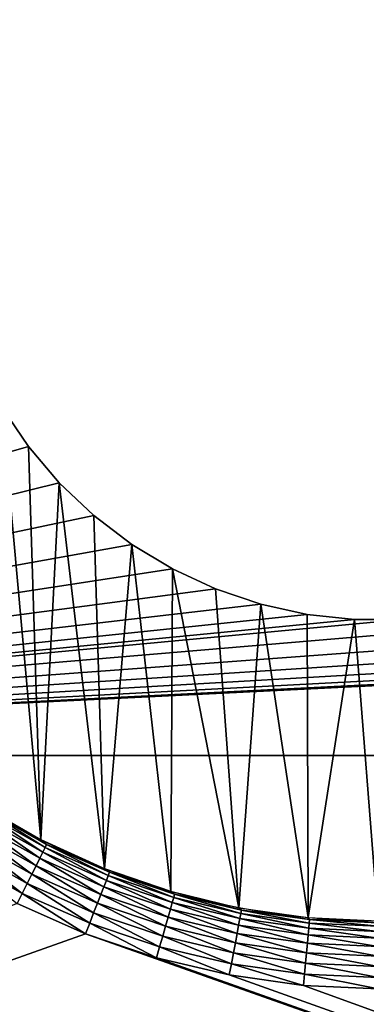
# Model space of a CAD drawing. Header units: millimetres. Extents: x -110 to 110, y 0 to 80.
# Tile 202 of 256: x -41.8 to -36.68, y 36.32 to 50.88. Entities that reach past the tile are written whole.
import ezdxf

# ---------------------------------------------------------------- set-up
doc = ezdxf.new("R2010")
doc.units = ezdxf.units.MM
doc.header["$LTSCALE"] = 59.460957
for name, color, linetype in [('33', 7, 'CONTINUOUS'), ('336', 7, 'CONTINUOUS'), ('339', 7, 'CONTINUOUS'), ('34', 7, 'CONTINUOUS'), ('341', 7, 'CONTINUOUS'), ('49', 7, 'CONTINUOUS'), ('50', 7, 'CONTINUOUS'), ('6', 7, 'CONTINUOUS'), ('74', 7, 'CONTINUOUS')]:
    doc.layers.add(name, color=color, linetype=linetype)

msp = doc.modelspace()

# ---------------------------------------------------------------- linework, layer by layer
at = {"layer": '33', "color": 7, "linetype": 'Continuous', "true_color": 0xe0f2ff}
for points in [[(-42.069, 45.149, 46.59), (-41.674, 44.566, 46.58), (-57.548, 40, 46.5), (-42.069, 45.149, 46.59)], [(-41.674, 44.566, 46.58), (-41.219, 44.03, 46.57), (-57.548, 40, 46.5), (-41.674, 44.566, 46.58)], [(-41.219, 44.03, 46.57), (-40.708, 43.546, 46.562), (-57.548, 40, 46.5), (-41.219, 44.03, 46.57)], [(-40.708, 43.546, 46.562), (-40.147, 43.12, 46.554), (-57.548, 40, 46.5), (-40.708, 43.546, 46.562)], [(-20.647, 43.12, 46.554), (-20.044, 42.757, 46.548), (-57.548, 40, 46.5), (-20.647, 43.12, 46.554)], [(-36.148, 42.01, 46.535), (-20.647, 43.12, 46.554), (-57.548, 40, 46.5), (-36.148, 42.01, 46.535)], [(-40.147, 43.12, 46.554), (-39.544, 42.757, 46.548), (-57.548, 40, 46.5), (-40.147, 43.12, 46.554)], [(-20.044, 42.757, 46.548), (-19.406, 42.462, 46.543), (-57.548, 40, 46.5), (-20.044, 42.757, 46.548)], [(-39.544, 42.757, 46.548), (-38.906, 42.462, 46.543), (-57.548, 40, 46.5), (-39.544, 42.757, 46.548)], [(-19.406, 42.462, 46.543), (-18.739, 42.237, 46.539), (-57.548, 40, 46.5), (-19.406, 42.462, 46.543)], [(-38.906, 42.462, 46.543), (-38.239, 42.237, 46.539), (-57.548, 40, 46.5), (-38.906, 42.462, 46.543)], [(-18.739, 42.237, 46.539), (-18.051, 42.086, 46.536), (-57.548, 40, 46.5), (-18.739, 42.237, 46.539)], [(-38.239, 42.237, 46.539), (-37.551, 42.086, 46.536), (-57.548, 40, 46.5), (-38.239, 42.237, 46.539)], [(-18.051, 42.086, 46.536), (-17.352, 42.01, 46.535), (-57.548, 40, 46.5), (-18.051, 42.086, 46.536)], [(-37.551, 42.086, 46.536), (-36.852, 42.01, 46.535), (-57.548, 40, 46.5), (-37.551, 42.086, 46.536)], [(-17.352, 42.01, 46.535), (-16.648, 42.01, 46.535), (-57.548, 40, 46.5), (-17.352, 42.01, 46.535)], [(-16.648, 42.01, 46.535), (57.548, 40, 46.5), (-57.548, 40, 46.5), (-16.648, 42.01, 46.535)], [(-36.852, 42.01, 46.535), (-36.148, 42.01, 46.535), (-57.548, 40, 46.5), (-36.852, 42.01, 46.535)]]:
    msp.add_3dface(points, dxfattribs=at)
at = {"layer": '336', "color": 7, "linetype": 'Continuous', "true_color": 0xe0f2ff}
for points in [[(-41.494, 38.759, 48.979), (-42.069, 45.149, 49.09), (-42.393, 39.275, 48.988), (-41.494, 38.759, 48.979)], [(-41.674, 44.566, 49.08), (-42.069, 45.149, 49.09), (-41.494, 38.759, 48.979), (-41.674, 44.566, 49.08)], [(-41.219, 44.03, 49.071), (-41.674, 44.566, 49.08), (-41.494, 38.759, 48.979), (-41.219, 44.03, 49.071)], [(-40.55, 38.331, 48.971), (-41.219, 44.03, 49.071), (-41.494, 38.759, 48.979), (-40.55, 38.331, 48.971)], [(-40.708, 43.546, 49.062), (-41.219, 44.03, 49.071), (-40.55, 38.331, 48.971), (-40.708, 43.546, 49.062)], [(-40.147, 43.12, 49.055), (-40.708, 43.546, 49.062), (-40.55, 38.331, 48.971), (-40.147, 43.12, 49.055)], [(-39.569, 37.993, 48.965), (-40.147, 43.12, 49.055), (-40.55, 38.331, 48.971), (-39.569, 37.993, 48.965)], [(-39.544, 42.757, 49.049), (-40.147, 43.12, 49.055), (-39.569, 37.993, 48.965), (-39.544, 42.757, 49.049)], [(-38.562, 37.75, 48.961), (-39.544, 42.757, 49.049), (-39.569, 37.993, 48.965), (-38.562, 37.75, 48.961)], [(-38.906, 42.462, 49.043), (-39.544, 42.757, 49.049), (-38.562, 37.75, 48.961), (-38.906, 42.462, 49.043)], [(-38.239, 42.237, 49.039), (-38.906, 42.462, 49.043), (-38.562, 37.75, 48.961), (-38.239, 42.237, 49.039)], [(-37.535, 37.604, 48.959), (-38.239, 42.237, 49.039), (-38.562, 37.75, 48.961), (-37.535, 37.604, 48.959)], [(-37.551, 42.086, 49.037), (-38.239, 42.237, 49.039), (-37.535, 37.604, 48.959), (-37.551, 42.086, 49.037)], [(-36.852, 42.01, 49.035), (-37.551, 42.086, 49.037), (-37.535, 37.604, 48.959), (-36.852, 42.01, 49.035)], [(-36.5, 37.555, 48.958), (-36.852, 42.01, 49.035), (-37.535, 37.604, 48.959), (-36.5, 37.555, 48.958)], [(-36.148, 42.01, 49.035), (-36.852, 42.01, 49.035), (-36.5, 37.555, 48.958), (-36.148, 42.01, 49.035)]]:
    msp.add_3dface(points, dxfattribs=at)
at = {"layer": '339', "color": 7, "linetype": 'Continuous', "true_color": 0xe0f2ff}
for points in [[(-42.069, 45.149, 46.59), (-42.069, 45.149, 49.09), (-41.674, 44.566, 49.08), (-42.069, 45.149, 46.59)], [(-41.674, 44.566, 46.58), (-42.069, 45.149, 46.59), (-41.674, 44.566, 49.08), (-41.674, 44.566, 46.58)], [(-41.674, 44.566, 46.58), (-41.674, 44.566, 49.08), (-41.219, 44.03, 49.071), (-41.674, 44.566, 46.58)], [(-41.219, 44.03, 46.57), (-41.674, 44.566, 46.58), (-41.219, 44.03, 49.071), (-41.219, 44.03, 46.57)], [(-41.219, 44.03, 46.57), (-41.219, 44.03, 49.071), (-40.708, 43.546, 49.062), (-41.219, 44.03, 46.57)], [(-40.708, 43.546, 46.562), (-41.219, 44.03, 46.57), (-40.708, 43.546, 49.062), (-40.708, 43.546, 46.562)], [(-40.708, 43.546, 46.562), (-40.708, 43.546, 49.062), (-40.147, 43.12, 49.055), (-40.708, 43.546, 46.562)], [(-40.147, 43.12, 46.554), (-40.708, 43.546, 46.562), (-40.147, 43.12, 49.055), (-40.147, 43.12, 46.554)], [(-40.147, 43.12, 46.554), (-40.147, 43.12, 49.055), (-39.544, 42.757, 49.049), (-40.147, 43.12, 46.554)], [(-39.544, 42.757, 46.548), (-40.147, 43.12, 46.554), (-39.544, 42.757, 49.049), (-39.544, 42.757, 46.548)], [(-38.906, 42.462, 46.543), (-39.544, 42.757, 46.548), (-38.906, 42.462, 49.043), (-38.906, 42.462, 46.543)], [(-39.544, 42.757, 46.548), (-39.544, 42.757, 49.049), (-38.906, 42.462, 49.043), (-39.544, 42.757, 46.548)], [(-38.239, 42.237, 46.539), (-38.906, 42.462, 46.543), (-38.239, 42.237, 49.039), (-38.239, 42.237, 46.539)], [(-38.906, 42.462, 46.543), (-38.906, 42.462, 49.043), (-38.239, 42.237, 49.039), (-38.906, 42.462, 46.543)], [(-38.239, 42.237, 46.539), (-38.239, 42.237, 49.039), (-37.551, 42.086, 49.037), (-38.239, 42.237, 46.539)], [(-37.551, 42.086, 46.536), (-38.239, 42.237, 46.539), (-37.551, 42.086, 49.037), (-37.551, 42.086, 46.536)], [(-37.551, 42.086, 46.536), (-37.551, 42.086, 49.037), (-36.852, 42.01, 49.035), (-37.551, 42.086, 46.536)], [(-36.852, 42.01, 46.535), (-37.551, 42.086, 46.536), (-36.852, 42.01, 49.035), (-36.852, 42.01, 46.535)], [(-36.852, 42.01, 46.535), (-36.852, 42.01, 49.035), (-36.148, 42.01, 49.035), (-36.852, 42.01, 46.535)], [(-36.148, 42.01, 46.535), (-36.852, 42.01, 46.535), (-36.148, 42.01, 49.035), (-36.148, 42.01, 46.535)]]:
    msp.add_3dface(points, dxfattribs=at)
at = {"layer": '34', "color": 7, "linetype": 'Continuous', "true_color": 0xe0f2ff}
for points in [[(-57.548, 40, 46.5), (57.548, 40, 46.5), (-57.548, 9.295, 47.036), (-57.548, 40, 46.5)], [(-57.548, 9.295, 47.036), (57.548, 40, 46.5), (6.924, 24.461, 46.771), (-57.548, 9.295, 47.036)]]:
    msp.add_3dface(points, dxfattribs=at)
at = {"layer": '341', "color": 7, "linetype": 'Continuous', "true_color": 0xe0f2ff}
for points in [[(-42.293, 39.181, 49.218), (-42.32, 39.138, 49.379), (-41.428, 38.639, 49.379), (-42.293, 39.181, 49.218)], [(-41.406, 38.685, 49.218), (-42.293, 39.181, 49.218), (-41.428, 38.639, 49.379), (-41.406, 38.685, 49.218)], [(-42.293, 39.181, 49.218), (-41.406, 38.685, 49.218), (-41.951, 39.003, 49.052), (-42.293, 39.181, 49.218)], [(-42.414, 38.987, 49.664), (-41.508, 38.48, 49.664), (-42.361, 39.073, 49.529), (-42.414, 38.987, 49.664)], [(-42.361, 39.073, 49.529), (-41.463, 38.571, 49.529), (-42.32, 39.138, 49.379), (-42.361, 39.073, 49.529)], [(-42.361, 39.073, 49.529), (-41.508, 38.48, 49.664), (-41.463, 38.571, 49.529), (-42.361, 39.073, 49.529)], [(-42.32, 39.138, 49.379), (-41.463, 38.571, 49.529), (-41.428, 38.639, 49.379), (-42.32, 39.138, 49.379)], [(-41.951, 39.003, 49.052), (-41.406, 38.685, 49.218), (-41.495, 38.755, 49.052), (-41.951, 39.003, 49.052)], [(-42.552, 38.764, 49.874), (-41.625, 38.246, 49.874), (-42.479, 38.883, 49.78), (-42.552, 38.764, 49.874)], [(-42.479, 38.883, 49.78), (-41.563, 38.371, 49.78), (-42.414, 38.987, 49.664), (-42.479, 38.883, 49.78)], [(-42.479, 38.883, 49.78), (-41.625, 38.246, 49.874), (-41.563, 38.371, 49.78), (-42.479, 38.883, 49.78)], [(-42.414, 38.987, 49.664), (-41.563, 38.371, 49.78), (-41.508, 38.48, 49.664), (-42.414, 38.987, 49.664)], [(-42.634, 38.633, 49.944), (-41.694, 38.108, 49.944), (-42.552, 38.764, 49.874), (-42.634, 38.633, 49.944)], [(-42.552, 38.764, 49.874), (-41.694, 38.108, 49.944), (-41.625, 38.246, 49.874), (-42.552, 38.764, 49.874)], [(-41.495, 38.755, 49.052), (-41.406, 38.685, 49.218), (-41.028, 38.53, 49.052), (-41.495, 38.755, 49.052)], [(-42.72, 38.495, 49.986), (-41.767, 37.962, 49.986), (-42.634, 38.633, 49.944), (-42.72, 38.495, 49.986)], [(-42.634, 38.633, 49.944), (-41.767, 37.962, 49.986), (-41.694, 38.108, 49.944), (-42.634, 38.633, 49.944)], [(-41.508, 38.48, 49.664), (-40.559, 38.06, 49.664), (-41.463, 38.571, 49.529), (-41.508, 38.48, 49.664)], [(-41.463, 38.571, 49.529), (-40.522, 38.154, 49.529), (-41.428, 38.639, 49.379), (-41.463, 38.571, 49.529)], [(-41.463, 38.571, 49.529), (-40.559, 38.06, 49.664), (-40.522, 38.154, 49.529), (-41.463, 38.571, 49.529)], [(-41.406, 38.685, 49.218), (-41.428, 38.639, 49.379), (-40.495, 38.226, 49.379), (-41.406, 38.685, 49.218)], [(-41.428, 38.639, 49.379), (-40.522, 38.154, 49.529), (-40.495, 38.226, 49.379), (-41.428, 38.639, 49.379)], [(-40.476, 38.273, 49.218), (-41.406, 38.685, 49.218), (-40.495, 38.226, 49.379), (-40.476, 38.273, 49.218)], [(-41.406, 38.685, 49.218), (-40.476, 38.273, 49.218), (-41.028, 38.53, 49.052), (-41.406, 38.685, 49.218)], [(-42.72, 38.495, 49.986), (-41.842, 37.812, 50), (-41.767, 37.962, 49.986), (-42.72, 38.495, 49.986)], [(-41.563, 38.371, 49.78), (-40.603, 37.946, 49.78), (-41.508, 38.48, 49.664), (-41.563, 38.371, 49.78)], [(-41.508, 38.48, 49.664), (-40.603, 37.946, 49.78), (-40.559, 38.06, 49.664), (-41.508, 38.48, 49.664)], [(-41.028, 38.53, 49.052), (-40.476, 38.273, 49.218), (-40.551, 38.327, 49.052), (-41.028, 38.53, 49.052)], [(-41.625, 38.246, 49.874), (-40.654, 37.815, 49.874), (-41.563, 38.371, 49.78), (-41.625, 38.246, 49.874)], [(-41.563, 38.371, 49.78), (-40.654, 37.815, 49.874), (-40.603, 37.946, 49.78), (-41.563, 38.371, 49.78)], [(-40.551, 38.327, 49.052), (-40.476, 38.273, 49.218), (-40.065, 38.146, 49.052), (-40.551, 38.327, 49.052)], [(-41.694, 38.108, 49.944), (-40.71, 37.672, 49.944), (-41.625, 38.246, 49.874), (-41.694, 38.108, 49.944)], [(-41.625, 38.246, 49.874), (-40.71, 37.672, 49.944), (-40.654, 37.815, 49.874), (-41.625, 38.246, 49.874)], [(-40.559, 38.06, 49.664), (-39.575, 37.729, 49.664), (-40.522, 38.154, 49.529), (-40.559, 38.06, 49.664)], [(-40.522, 38.154, 49.529), (-39.547, 37.826, 49.529), (-40.495, 38.226, 49.379), (-40.522, 38.154, 49.529)], [(-40.522, 38.154, 49.529), (-39.575, 37.729, 49.664), (-39.547, 37.826, 49.529), (-40.522, 38.154, 49.529)], [(-40.476, 38.273, 49.218), (-40.495, 38.226, 49.379), (-39.526, 37.9, 49.379), (-40.476, 38.273, 49.218)], [(-40.495, 38.226, 49.379), (-39.547, 37.826, 49.529), (-39.526, 37.9, 49.379), (-40.495, 38.226, 49.379)], [(-39.512, 37.949, 49.218), (-40.476, 38.273, 49.218), (-39.526, 37.9, 49.379), (-39.512, 37.949, 49.218)], [(-40.476, 38.273, 49.218), (-39.512, 37.949, 49.218), (-40.065, 38.146, 49.052), (-40.476, 38.273, 49.218)], [(-40.065, 38.146, 49.052), (-39.512, 37.949, 49.218), (-39.571, 37.989, 49.052), (-40.065, 38.146, 49.052)], [(-41.767, 37.962, 49.986), (-40.769, 37.52, 49.986), (-41.694, 38.108, 49.944), (-41.767, 37.962, 49.986)], [(-41.694, 38.108, 49.944), (-40.769, 37.52, 49.986), (-40.71, 37.672, 49.944), (-41.694, 38.108, 49.944)], [(-40.603, 37.946, 49.78), (-39.609, 37.611, 49.78), (-40.559, 38.06, 49.664), (-40.603, 37.946, 49.78)], [(-40.559, 38.06, 49.664), (-39.609, 37.611, 49.78), (-39.575, 37.729, 49.664), (-40.559, 38.06, 49.664)], [(-39.571, 37.989, 49.052), (-39.512, 37.949, 49.218), (-39.069, 37.855, 49.052), (-39.571, 37.989, 49.052)], [(-41.842, 37.812, 50), (-40.83, 37.363, 50), (-41.767, 37.962, 49.986), (-41.842, 37.812, 50)], [(-41.767, 37.962, 49.986), (-40.83, 37.363, 50), (-40.769, 37.52, 49.986), (-41.767, 37.962, 49.986)], [(-40.654, 37.815, 49.874), (-39.647, 37.477, 49.874), (-40.603, 37.946, 49.78), (-40.654, 37.815, 49.874)], [(-40.603, 37.946, 49.78), (-39.647, 37.477, 49.874), (-39.609, 37.611, 49.78), (-40.603, 37.946, 49.78)], [(-39.547, 37.826, 49.529), (-38.546, 37.59, 49.529), (-39.526, 37.9, 49.379), (-39.547, 37.826, 49.529)], [(-39.512, 37.949, 49.218), (-39.526, 37.9, 49.379), (-38.532, 37.665, 49.379), (-39.512, 37.949, 49.218)], [(-39.526, 37.9, 49.379), (-38.546, 37.59, 49.529), (-38.532, 37.665, 49.379), (-39.526, 37.9, 49.379)], [(-38.523, 37.715, 49.218), (-39.512, 37.949, 49.218), (-38.532, 37.665, 49.379), (-38.523, 37.715, 49.218)], [(-39.512, 37.949, 49.218), (-38.523, 37.715, 49.218), (-39.069, 37.855, 49.052), (-39.512, 37.949, 49.218)], [(-39.069, 37.855, 49.052), (-38.523, 37.715, 49.218), (-38.563, 37.746, 49.052), (-39.069, 37.855, 49.052)], [(-40.71, 37.672, 49.944), (-39.689, 37.329, 49.944), (-40.654, 37.815, 49.874), (-40.71, 37.672, 49.944)], [(-40.654, 37.815, 49.874), (-39.689, 37.329, 49.944), (-39.647, 37.477, 49.874), (-40.654, 37.815, 49.874)], [(-39.609, 37.611, 49.78), (-38.587, 37.37, 49.78), (-39.575, 37.729, 49.664), (-39.609, 37.611, 49.78)], [(-39.575, 37.729, 49.664), (-38.565, 37.49, 49.664), (-39.547, 37.826, 49.529), (-39.575, 37.729, 49.664)], [(-39.575, 37.729, 49.664), (-38.587, 37.37, 49.78), (-38.565, 37.49, 49.664), (-39.575, 37.729, 49.664)], [(-39.547, 37.826, 49.529), (-38.565, 37.49, 49.664), (-38.546, 37.59, 49.529), (-39.547, 37.826, 49.529)], [(-38.563, 37.746, 49.052), (-38.523, 37.715, 49.218), (-38.051, 37.66, 49.052), (-38.563, 37.746, 49.052)], [(-38.523, 37.715, 49.218), (-38.532, 37.665, 49.379), (-37.52, 37.524, 49.379), (-38.523, 37.715, 49.218)], [(-37.516, 37.574, 49.218), (-38.523, 37.715, 49.218), (-37.52, 37.524, 49.379), (-37.516, 37.574, 49.218)], [(-38.523, 37.715, 49.218), (-37.516, 37.574, 49.218), (-38.051, 37.66, 49.052), (-38.523, 37.715, 49.218)], [(-40.769, 37.52, 49.986), (-39.734, 37.172, 49.986), (-40.71, 37.672, 49.944), (-40.769, 37.52, 49.986)], [(-40.71, 37.672, 49.944), (-39.734, 37.172, 49.986), (-39.689, 37.329, 49.944), (-40.71, 37.672, 49.944)], [(-39.647, 37.477, 49.874), (-38.613, 37.233, 49.874), (-39.609, 37.611, 49.78), (-39.647, 37.477, 49.874)], [(-39.609, 37.611, 49.78), (-38.613, 37.233, 49.874), (-38.587, 37.37, 49.78), (-39.609, 37.611, 49.78)], [(-38.565, 37.49, 49.664), (-37.537, 37.347, 49.664), (-38.546, 37.59, 49.529), (-38.565, 37.49, 49.664)], [(-38.546, 37.59, 49.529), (-37.528, 37.447, 49.529), (-38.532, 37.665, 49.379), (-38.546, 37.59, 49.529)], [(-38.546, 37.59, 49.529), (-37.537, 37.347, 49.664), (-37.528, 37.447, 49.529), (-38.546, 37.59, 49.529)], [(-38.532, 37.665, 49.379), (-37.528, 37.447, 49.529), (-37.52, 37.524, 49.379), (-38.532, 37.665, 49.379)], [(-38.051, 37.66, 49.052), (-37.516, 37.574, 49.218), (-37.536, 37.599, 49.052), (-38.051, 37.66, 49.052)], [(-37.536, 37.599, 49.052), (-37.516, 37.574, 49.218), (-37.018, 37.562, 49.052), (-37.536, 37.599, 49.052)], [(-36.5, 37.476, 49.379), (-37.516, 37.574, 49.218), (-37.52, 37.524, 49.379), (-36.5, 37.476, 49.379)], [(-36.5, 37.527, 49.218), (-37.516, 37.574, 49.218), (-36.5, 37.476, 49.379), (-36.5, 37.527, 49.218)], [(-37.516, 37.574, 49.218), (-36.5, 37.527, 49.218), (-37.018, 37.562, 49.052), (-37.516, 37.574, 49.218)], [(-36.5, 37.527, 49.218), (-36.5, 37.55, 49.052), (-37.018, 37.562, 49.052), (-36.5, 37.527, 49.218)], [(-40.83, 37.363, 50), (-39.78, 37.01, 50), (-40.769, 37.52, 49.986), (-40.83, 37.363, 50)], [(-40.769, 37.52, 49.986), (-39.78, 37.01, 50), (-39.734, 37.172, 49.986), (-40.769, 37.52, 49.986)], [(-39.689, 37.329, 49.944), (-38.642, 37.081, 49.944), (-39.647, 37.477, 49.874), (-39.689, 37.329, 49.944)], [(-39.647, 37.477, 49.874), (-38.642, 37.081, 49.944), (-38.613, 37.233, 49.874), (-39.647, 37.477, 49.874)], [(-38.587, 37.37, 49.78), (-37.548, 37.225, 49.78), (-38.565, 37.49, 49.664), (-38.587, 37.37, 49.78)], [(-38.565, 37.49, 49.664), (-37.548, 37.225, 49.78), (-37.537, 37.347, 49.664), (-38.565, 37.49, 49.664)], [(-37.537, 37.347, 49.664), (-36.5, 37.299, 49.664), (-37.528, 37.447, 49.529), (-37.537, 37.347, 49.664)], [(-37.528, 37.447, 49.529), (-36.5, 37.4, 49.529), (-37.52, 37.524, 49.379), (-37.528, 37.447, 49.529)], [(-36.5, 37.299, 49.664), (-36.5, 37.4, 49.529), (-37.528, 37.447, 49.529), (-36.5, 37.299, 49.664)], [(-36.5, 37.4, 49.529), (-36.5, 37.476, 49.379), (-37.52, 37.524, 49.379), (-36.5, 37.4, 49.529)], [(-39.734, 37.172, 49.986), (-38.672, 36.921, 49.986), (-39.689, 37.329, 49.944), (-39.734, 37.172, 49.986)], [(-39.689, 37.329, 49.944), (-38.672, 36.921, 49.986), (-38.642, 37.081, 49.944), (-39.689, 37.329, 49.944)], [(-38.613, 37.233, 49.874), (-37.561, 37.085, 49.874), (-38.587, 37.37, 49.78), (-38.613, 37.233, 49.874)], [(-38.587, 37.37, 49.78), (-37.561, 37.085, 49.874), (-37.548, 37.225, 49.78), (-38.587, 37.37, 49.78)], [(-37.548, 37.225, 49.78), (-36.5, 37.176, 49.78), (-37.537, 37.347, 49.664), (-37.548, 37.225, 49.78)], [(-36.5, 37.176, 49.78), (-36.5, 37.299, 49.664), (-37.537, 37.347, 49.664), (-36.5, 37.176, 49.78)], [(-39.78, 37.01, 50), (-38.703, 36.756, 50), (-39.734, 37.172, 49.986), (-39.78, 37.01, 50)], [(-39.734, 37.172, 49.986), (-38.703, 36.756, 50), (-38.672, 36.921, 49.986), (-39.734, 37.172, 49.986)], [(-38.642, 37.081, 49.944), (-37.575, 36.932, 49.944), (-38.613, 37.233, 49.874), (-38.642, 37.081, 49.944)], [(-38.613, 37.233, 49.874), (-37.575, 36.932, 49.944), (-37.561, 37.085, 49.874), (-38.613, 37.233, 49.874)], [(-37.561, 37.085, 49.874), (-36.5, 37.036, 49.874), (-37.548, 37.225, 49.78), (-37.561, 37.085, 49.874)], [(-36.5, 37.036, 49.874), (-36.5, 37.176, 49.78), (-37.548, 37.225, 49.78), (-36.5, 37.036, 49.874)], [(-38.672, 36.921, 49.986), (-37.591, 36.77, 49.986), (-38.642, 37.081, 49.944), (-38.672, 36.921, 49.986)], [(-38.642, 37.081, 49.944), (-37.591, 36.77, 49.986), (-37.575, 36.932, 49.944), (-38.642, 37.081, 49.944)], [(-37.575, 36.932, 49.944), (-36.5, 36.882, 49.944), (-37.561, 37.085, 49.874), (-37.575, 36.932, 49.944)], [(-36.5, 36.882, 49.944), (-36.5, 37.036, 49.874), (-37.561, 37.085, 49.874), (-36.5, 36.882, 49.944)], [(-38.703, 36.756, 50), (-37.606, 36.602, 50), (-38.672, 36.921, 49.986), (-38.703, 36.756, 50)], [(-38.672, 36.921, 49.986), (-37.606, 36.602, 50), (-37.591, 36.77, 49.986), (-38.672, 36.921, 49.986)], [(-37.591, 36.77, 49.986), (-36.5, 36.719, 49.986), (-37.575, 36.932, 49.944), (-37.591, 36.77, 49.986)], [(-36.5, 36.719, 49.986), (-36.5, 36.882, 49.944), (-37.575, 36.932, 49.944), (-36.5, 36.719, 49.986)], [(-37.606, 36.602, 50), (-36.5, 36.551, 50), (-37.591, 36.77, 49.986), (-37.606, 36.602, 50)], [(-37.591, 36.77, 49.986), (-36.5, 36.551, 50), (-36.5, 36.719, 49.986), (-37.591, 36.77, 49.986)]]:
    msp.add_3dface(points, dxfattribs=at)
at = {"layer": '49', "color": 7, "linetype": 'Continuous', "true_color": 0xe0f2ff}
for points in [[(-57.548, 70.705, -47.036), (-57.548, 40, -46.5), (57.548, 40, -46.5), (-57.548, 70.705, -47.036)], [(57.548, 70.705, -47.036), (-57.548, 70.705, -47.036), (57.548, 40, -46.5), (57.548, 70.705, -47.036)]]:
    msp.add_3dface(points, dxfattribs=at)
at = {"layer": '50', "color": 7, "linetype": 'Continuous', "true_color": 0xe0f2ff}
for points in [[(57.548, 40, -46.5), (-57.548, 40, -46.5), (57.548, 9.295, -47.036), (57.548, 40, -46.5)], [(-57.548, 40, -46.5), (-57.548, 9.295, -47.036), (57.548, 9.295, -47.036), (-57.548, 40, -46.5)]]:
    msp.add_3dface(points, dxfattribs=at)
at = {"layer": '6', "color": 7, "linetype": 'Continuous', "true_color": 0xe0f2ff}
for points in [[(110, 0, -55), (-110, 0, -55), (110, 80, -55), (110, 0, -55)], [(110, 80, -55), (-110, 0, -55), (-110, 80, -55), (110, 80, -55)]]:
    msp.add_3dface(points, dxfattribs=at)
at = {"layer": '74', "color": 7, "linetype": 'Continuous', "true_color": 0xe0f2ff}
for points in [[(-41.842, 37.812, 50), (-61.422, 30.069, 50), (-40.83, 37.363, 50), (-41.842, 37.812, 50)], [(-61.422, 30.069, 50), (6.908, 20.485, 50), (-40.83, 37.363, 50), (-61.422, 30.069, 50)], [(-40.83, 37.363, 50), (6.908, 20.485, 50), (-39.78, 37.01, 50), (-40.83, 37.363, 50)], [(-39.78, 37.01, 50), (6.908, 20.485, 50), (-38.703, 36.756, 50), (-39.78, 37.01, 50)], [(-38.703, 36.756, 50), (6.908, 20.485, 50), (-37.606, 36.602, 50), (-38.703, 36.756, 50)], [(-37.606, 36.602, 50), (6.908, 20.485, 50), (-36.5, 36.551, 50), (-37.606, 36.602, 50)]]:
    msp.add_3dface(points, dxfattribs=at)

doc.saveas('drawing.dxf')
